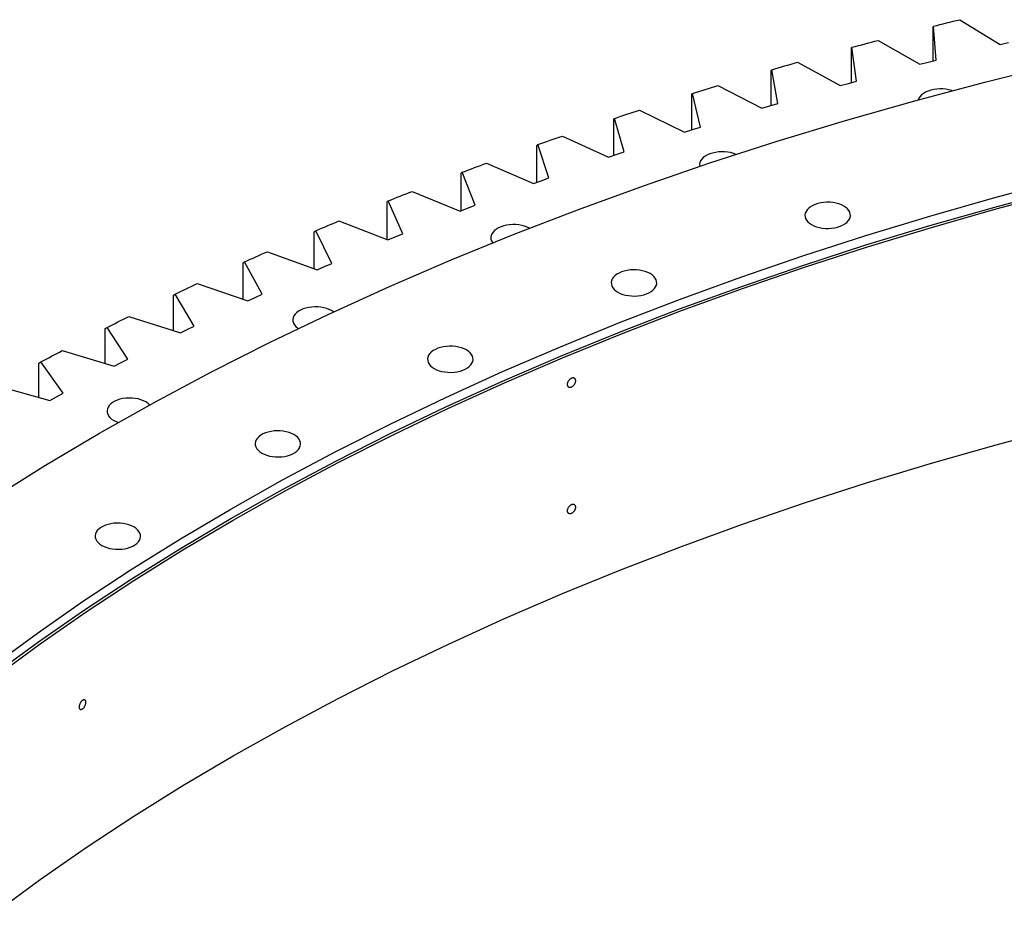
# Model space of a CAD drawing. Header units: millimetres. Extents: x -1209 to 25995, y 126471 to 147133.
# Tile 13 of 21: x 14503 to 15348, y 138319 to 139085. Entities that reach past the tile are written whole.
import ezdxf

# ---------------------------------------------------------------- set-up
doc = ezdxf.new("R2010")
doc.units = ezdxf.units.MM
doc.header["$LTSCALE"] = 100

msp = doc.modelspace()

# ---------------------------------------------------------------- linework, layer by layer
at = {"color": 7, "linetype": 'Continuous', "lineweight": 25}
for p, q in [((15310.31, 139085.25), (15344.95, 139064.08)), ((15287.35, 139078.84), (15287.56, 139079.65)), ((15287.35, 139049.87), (15287.35, 139078.84)), ((15290.07, 139050.56), (15287.56, 139079.65)), ((15240.18, 139067.51), (15275.84, 139046.92)), ((15217.38, 139060.73), (15217.71, 139061.54)), ((15217.38, 139031.33), (15217.38, 139060.73)), ((15221.64, 139032.51), (15217.71, 139061.54)), ((15344.95, 139064.08), (15352.15, 139065.79)), ((15282.95, 139048.75), (15290.07, 139050.56)), ((15148.32, 139041.49), (15148.77, 139042.3)), ((15148.32, 139011.63), (15148.32, 139041.49)), ((15154.13, 139013.34), (15148.77, 139042.3)), ((15170.94, 139048.64), (15207.59, 139028.63)), ((15275.84, 139046.92), (15282.95, 139048.75)), ((15214.61, 139030.58), (15221.64, 139032.51)), ((15102.65, 139028.64), (15140.27, 139009.24)), ((15207.59, 139028.63), (15214.61, 139030.58)), ((15080.23, 139021.12), (15080.8, 139021.94)), ((15080.23, 138990.76), (15080.23, 139021.12)), ((15087.58, 138993.08), (15080.8, 139021.94)), ((15035.37, 139007.53), (15073.93, 138988.75)), ((15140.27, 139009.24), (15147.19, 139011.3)), ((15147.19, 139011.3), (15154.13, 139013.34)), ((15013.17, 138999.65), (15013.86, 139000.48)), ((15013.17, 138968.74), (15013.17, 138999.65)), ((15022.04, 138971.74), (15013.86, 139000.48)), ((15073.93, 138988.75), (15080.75, 138990.92)), ((15080.75, 138990.92), (15087.58, 138993.08)), ((14969.15, 138985.33), (15008.62, 138967.19)), ((14947.18, 138977.09), (14948, 138977.93)), ((14947.18, 138945.59), (14947.18, 138977.09)), ((14957.59, 138949.34), (14948, 138977.93)), ((15008.62, 138967.19), (15015.32, 138969.47)), ((15015.32, 138969.47), (15022.04, 138971.74)), ((14904.05, 138962.06), (14944.39, 138944.57)), ((14882.33, 138953.46), (14883.26, 138954.32)), ((14882.33, 138921.32), (14882.33, 138953.46)), ((14894.25, 138925.9), (14883.26, 138954.32)), ((14950.98, 138946.96), (14957.59, 138949.34)), ((14944.39, 138944.57), (14950.98, 138946.96)), ((14840.11, 138937.74), (14881.29, 138920.91)), ((14818.67, 138928.78), (14819.72, 138929.66)), ((14818.67, 138896.51), (14818.67, 138928.78)), ((14832.09, 138901.42), (14819.72, 138929.66)), ((14881.29, 138920.91), (14887.76, 138923.41)), ((14887.76, 138923.41), (14894.25, 138925.9)), ((14777.39, 138912.38), (14819.38, 138896.23)), ((14756.24, 138903.07), (14757.4, 138903.97)), ((14756.24, 138871.44), (14756.24, 138903.07)), ((14771.16, 138875.95), (14757.4, 138903.97)), ((14819.38, 138896.23), (14825.73, 138898.83)), ((14825.73, 138898.83), (14832.09, 138901.42)), ((14715.94, 138886), (14758.7, 138870.55)), ((14695.09, 138876.35), (14696.37, 138877.27)), ((14695.09, 138845.32), (14695.09, 138876.35)), ((14711.49, 138849.49), (14696.37, 138877.27)), ((14758.7, 138870.55), (14764.92, 138873.26)), ((14764.92, 138873.26), (14771.16, 138875.95)), ((14655.81, 138858.63), (14699.31, 138843.89)), ((14635.28, 138848.65), (14636.67, 138849.59)), ((14635.28, 138818.16), (14635.28, 138848.65)), ((14653.15, 138822.06), (14636.67, 138849.59)), ((14699.31, 138843.89), (14705.4, 138846.69)), ((14705.4, 138846.69), (14711.49, 138849.49)), ((14597.04, 138830.29), (14641.25, 138816.27)), ((14647.19, 138819.17), (14653.15, 138822.06)), ((14576.85, 138819.98), (14578.36, 138820.94)), ((14576.85, 138789.99), (14576.85, 138819.98)), ((14596.18, 138793.69), (14578.36, 138820.94)), ((14641.25, 138816.27), (14647.19, 138819.17)), ((14539.69, 138801.01), (14584.57, 138787.71)), ((14519.85, 138790.36), (14521.47, 138791.35)), ((14519.85, 138760.84), (14519.85, 138790.36)), ((14540.62, 138764.4), (14521.47, 138791.35)), ((14584.57, 138787.71), (14590.37, 138790.7)), ((14590.37, 138790.7), (14596.18, 138793.69)), ((14483.79, 138770.79), (14529.3, 138758.23)), ((14534.95, 138761.32), (14540.62, 138764.4)), ((14529.3, 138758.23), (14534.95, 138761.32))]:
    msp.add_line(p, q, dxfattribs=at)
at = {"color": 7, "linetype": 'Continuous', "lineweight": 25, "flags": 128}
for points in [[(15287.56, 139079.65), (15290.4, 139080.36), (15293.24, 139081.06), (15296.08, 139081.76), (15298.93, 139082.47), (15301.77, 139083.16), (15304.62, 139083.86), (15307.47, 139084.56), (15310.31, 139085.25)], [(15217.71, 139061.54), (15220.51, 139062.29), (15223.32, 139063.05), (15226.12, 139063.79), (15228.93, 139064.54), (15231.74, 139065.29), (15234.55, 139066.03), (15237.36, 139066.77), (15240.18, 139067.51)], [(14480.63, 138674.61), (14525.59, 138702.68), (14571.81, 138730.07), (14619.25, 138756.75), (14667.89, 138782.71), (14717.68, 138807.92), (14768.61, 138832.37), (14820.62, 138856.04), (14873.69, 138878.92), (14927.78, 138900.98), (14982.85, 138922.23), (15038.87, 138942.63), (15095.79, 138962.18), (15153.58, 138980.86), (15212.19, 138998.66), (15271.59, 139015.58), (15331.74, 139031.58), (15392.6, 139046.68)], [(15148.77, 139042.3), (15151.54, 139043.1), (15154.3, 139043.9), (15157.07, 139044.69), (15159.84, 139045.48), (15162.61, 139046.28), (15165.38, 139047.06), (15168.16, 139047.85), (15170.94, 139048.64)], [(15080.8, 139021.94), (15083.53, 139022.78), (15086.25, 139023.63), (15088.98, 139024.47), (15091.71, 139025.3), (15094.44, 139026.14), (15097.18, 139026.97), (15099.91, 139027.81), (15102.65, 139028.64)], [(15303.7, 139024.26), (15303.27, 139024.4), (15300.87, 139025.06), (15298.33, 139025.53), (15295.71, 139025.79), (15293.05, 139025.84), (15290.4, 139025.68), (15287.81, 139025.32), (15285.34, 139024.75), (15283.02, 139024), (15280.9, 139023.07), (15279.02, 139021.99), (15277.41, 139020.76), (15276.1, 139019.42), (15275.13, 139017.99), (15274.5, 139016.5), (15274.46, 139016.36)], [(15013.86, 139000.48), (15016.54, 139001.37), (15019.23, 139002.25), (15021.91, 139003.14), (15024.6, 139004.02), (15027.29, 139004.9), (15029.98, 139005.78), (15032.67, 139006.66), (15035.37, 139007.53)], [(14948, 138977.93), (14950.63, 138978.86), (14953.27, 138979.79), (14955.92, 138980.72), (14958.56, 138981.65), (14961.2, 138982.57), (14963.85, 138983.49), (14966.5, 138984.41), (14969.15, 138985.33)], [(15118.17, 138969.55), (15115.95, 138970.39), (15113.55, 138971.05), (15111.01, 138971.52), (15108.39, 138971.78), (15105.73, 138971.83), (15103.08, 138971.68), (15100.49, 138971.31), (15098.02, 138970.75), (15095.7, 138969.99), (15093.58, 138969.07), (15091.7, 138967.98), (15090.09, 138966.76), (15088.78, 138965.42), (15087.81, 138963.99), (15087.18, 138962.49), (15086.9, 138960.97), (15086.99, 138959.43), (15087.03, 138959.25)], [(14883.26, 138954.32), (14885.85, 138955.29), (14888.45, 138956.26), (14891.04, 138957.24), (14893.64, 138958.2), (14896.24, 138959.17), (14898.84, 138960.14), (14901.44, 138961.1), (14904.05, 138962.06)], [(14480.14, 138530.38), (14518.56, 138558.52), (14558.24, 138586.06), (14599.16, 138612.99), (14641.29, 138639.3), (14684.59, 138664.96), (14729.04, 138689.96), (14774.61, 138714.28), (14821.27, 138737.9), (14868.98, 138760.81), (14917.72, 138782.99), (14967.44, 138804.42), (15018.12, 138825.1), (15069.72, 138845), (15122.2, 138864.12), (15175.54, 138882.44), (15229.68, 138899.94), (15284.6, 138916.62), (15340.26, 138932.47), (15396.62, 138947.47)], [(14480.14, 138522.22), (14518.56, 138550.35), (14558.24, 138577.89), (14599.16, 138604.83), (14641.29, 138631.14), (14684.59, 138656.8), (14729.04, 138681.8), (14774.61, 138706.11), (14821.27, 138729.74), (14868.98, 138752.64), (14917.72, 138774.82), (14967.44, 138796.26), (15018.12, 138816.93), (15069.72, 138836.84), (15122.2, 138855.95), (15175.54, 138874.27), (15229.68, 138891.78), (15284.6, 138908.46), (15340.26, 138924.3), (15396.62, 138939.3)], [(14482.52, 138521.16), (14520.89, 138549.26), (14560.53, 138576.77), (14601.39, 138603.67), (14643.46, 138629.94), (14686.71, 138655.57), (14731.11, 138680.54), (14776.62, 138704.83), (14823.22, 138728.42), (14870.87, 138751.3), (14919.54, 138773.45), (14969.21, 138794.86), (15019.82, 138815.51), (15071.35, 138835.39), (15123.77, 138854.48), (15177.04, 138872.77), (15231.11, 138890.25), (15285.96, 138906.91), (15341.55, 138922.74), (15397.84, 138937.72)], [(14819.72, 138929.66), (14822.26, 138930.67), (14824.8, 138931.69), (14827.35, 138932.7), (14829.9, 138933.71), (14832.45, 138934.72), (14835, 138935.73), (14837.55, 138936.73), (14840.11, 138937.74)], [(15183.07, 138909.25), (15185.07, 138908.24), (15187.3, 138907.4), (15189.7, 138906.74), (15192.24, 138906.28), (15194.86, 138906.02), (15197.52, 138905.96), (15200.17, 138906.12), (15202.75, 138906.48), (15205.23, 138907.05), (15207.55, 138907.8), (15209.67, 138908.73), (15211.55, 138909.81), (15213.16, 138911.04), (15214.46, 138912.38), (15215.44, 138913.81), (15216.07, 138915.3), (15216.34, 138916.83), (15216.25, 138918.36), (15215.8, 138919.88), (15214.99, 138921.34), (15213.85, 138922.73), (15212.39, 138924.02), (15210.64, 138925.17), (15208.64, 138926.18), (15206.41, 138927.03), (15204.01, 138927.69), (15201.47, 138928.15), (15198.85, 138928.41), (15196.19, 138928.46), (15193.54, 138928.31), (15190.95, 138927.94), (15188.48, 138927.38), (15186.16, 138926.63), (15184.04, 138925.7), (15182.16, 138924.61), (15180.55, 138923.39), (15179.24, 138922.05), (15178.27, 138920.62), (15177.64, 138919.13), (15177.37, 138917.6), (15177.46, 138916.06), (15177.91, 138914.55), (15178.71, 138913.08), (15179.86, 138911.7), (15181.32, 138910.41), (15183.07, 138909.25)], [(14757.4, 138903.97), (14759.89, 138905.02), (14762.39, 138906.08), (14764.88, 138907.13), (14767.38, 138908.18), (14769.88, 138909.24), (14772.38, 138910.28), (14774.89, 138911.33), (14777.39, 138912.38)], [(14940.81, 138906.12), (14938.99, 138907.02), (14936.76, 138907.86), (14934.36, 138908.52), (14931.82, 138908.99), (14929.2, 138909.25), (14926.54, 138909.3), (14923.89, 138909.14), (14921.31, 138908.78), (14918.83, 138908.21), (14916.51, 138907.46), (14914.39, 138906.53), (14912.51, 138905.45), (14910.9, 138904.22), (14909.6, 138902.88), (14908.62, 138901.45), (14907.99, 138899.96), (14907.72, 138898.43), (14907.81, 138896.9), (14908.26, 138895.38), (14909.07, 138893.92), (14909.31, 138893.58)], [(14696.37, 138877.27), (14698.81, 138878.37), (14701.25, 138879.46), (14703.69, 138880.56), (14706.14, 138881.65), (14708.59, 138882.74), (14711.04, 138883.83), (14713.49, 138884.92), (14715.94, 138886)], [(15016.8, 138851.23), (15018.81, 138850.22), (15021.03, 138849.38), (15023.44, 138848.72), (15025.97, 138848.25), (15028.6, 138847.99), (15031.26, 138847.94), (15033.9, 138848.1), (15036.49, 138848.46), (15038.96, 138849.02), (15041.28, 138849.78), (15043.41, 138850.71), (15045.29, 138851.79), (15046.9, 138853.02), (15048.2, 138854.36), (15049.18, 138855.78), (15049.81, 138857.28), (15050.08, 138858.81), (15049.99, 138860.34), (15049.54, 138861.86), (15048.73, 138863.32), (15047.59, 138864.71), (15046.13, 138865.99), (15044.38, 138867.15), (15042.37, 138868.16), (15040.15, 138869), (15037.74, 138869.66), (15035.21, 138870.13), (15032.58, 138870.39), (15029.92, 138870.44), (15027.28, 138870.28), (15024.69, 138869.92), (15022.22, 138869.36), (15019.9, 138868.6), (15017.77, 138867.67), (15015.89, 138866.59), (15014.28, 138865.36), (15012.98, 138864.02), (15012, 138862.6), (15011.37, 138861.1), (15011.1, 138859.57), (15011.19, 138858.04), (15011.64, 138856.52), (15012.45, 138855.06), (15013.59, 138853.67), (15015.05, 138852.39), (15016.8, 138851.23)], [(14636.67, 138849.59), (14639.06, 138850.72), (14641.44, 138851.86), (14643.83, 138852.99), (14646.22, 138854.12), (14648.62, 138855.25), (14651.01, 138856.38), (14653.41, 138857.51), (14655.81, 138858.63)], [(14772.73, 138834.29), (14771.11, 138835.36), (14769.1, 138836.37), (14766.88, 138837.21), (14764.47, 138837.87), (14761.94, 138838.33), (14759.31, 138838.59), (14756.65, 138838.65), (14754, 138838.49), (14751.42, 138838.12), (14748.94, 138837.56), (14746.62, 138836.81), (14744.5, 138835.88), (14742.62, 138834.79), (14741.01, 138833.57), (14739.71, 138832.23), (14738.73, 138830.8), (14738.1, 138829.31), (14737.83, 138827.78), (14737.92, 138826.24), (14738.37, 138824.73), (14739.18, 138823.27), (14740.32, 138821.88), (14741.78, 138820.59), (14742.57, 138820.03)], [(14578.36, 138820.94), (14580.69, 138822.11), (14583.01, 138823.29), (14585.35, 138824.46), (14587.68, 138825.63), (14590.02, 138826.8), (14592.36, 138827.96), (14594.7, 138829.13), (14597.04, 138830.29)], [(14859.16, 138785.67), (14861.17, 138784.66), (14863.4, 138783.82), (14865.8, 138783.16), (14868.34, 138782.69), (14870.96, 138782.43), (14873.62, 138782.38), (14876.27, 138782.54), (14878.85, 138782.9), (14881.33, 138783.47), (14883.65, 138784.22), (14885.77, 138785.15), (14887.65, 138786.23), (14889.26, 138787.46), (14890.56, 138788.8), (14891.54, 138790.23), (14892.17, 138791.72), (14892.44, 138793.25), (14892.35, 138794.78), (14891.9, 138796.3), (14891.09, 138797.76), (14889.95, 138799.15), (14888.49, 138800.43), (14886.74, 138801.59), (14884.74, 138802.6), (14882.51, 138803.44), (14880.11, 138804.1), (14877.57, 138804.57), (14874.95, 138804.83), (14872.29, 138804.88), (14869.64, 138804.72), (14867.05, 138804.36), (14864.58, 138803.8), (14862.26, 138803.04), (14860.14, 138802.12), (14858.26, 138801.03), (14856.65, 138799.81), (14855.34, 138798.47), (14854.37, 138797.04), (14853.74, 138795.54), (14853.46, 138794.02), (14853.56, 138792.48), (14854.01, 138790.97), (14854.81, 138789.5), (14855.96, 138788.11), (14857.42, 138786.83), (14859.16, 138785.67)], [(14521.47, 138791.35), (14523.74, 138792.56), (14526.01, 138793.77), (14528.28, 138794.98), (14530.56, 138796.19), (14532.84, 138797.4), (14535.12, 138798.6), (14537.4, 138799.8), (14539.69, 138801.01)], [(14615, 138754.42), (14614.83, 138754.6), (14613.37, 138755.88), (14611.62, 138757.04), (14609.61, 138758.05), (14607.39, 138758.89), (14604.98, 138759.55), (14602.45, 138760.02), (14599.82, 138760.28), (14597.16, 138760.33), (14594.52, 138760.17), (14591.93, 138759.81), (14589.45, 138759.25), (14587.13, 138758.49), (14585.01, 138757.56), (14583.13, 138756.48), (14581.52, 138755.25), (14580.22, 138753.91), (14579.24, 138752.48), (14578.61, 138750.99), (14578.34, 138749.46), (14578.43, 138747.93), (14578.88, 138746.41), (14579.69, 138744.95), (14580.83, 138743.56), (14582.29, 138742.28), (14584.04, 138741.12), (14584.04, 138741.12)], [(14584.04, 138741.12), (14586.05, 138740.11), (14588.02, 138739.35)], [(14482.52, 138318.66), (14520.89, 138346.76), (14560.53, 138374.27), (14601.39, 138401.17), (14643.46, 138427.44), (14686.71, 138453.07), (14731.11, 138478.04), (14776.62, 138502.33), (14823.22, 138525.92), (14870.87, 138548.8), (14919.54, 138570.95), (14969.21, 138592.36), (15019.82, 138613.01), (15071.35, 138632.88), (15123.77, 138651.98), (15177.04, 138670.27), (15231.11, 138687.75), (15285.96, 138704.41), (15341.55, 138720.24), (15397.84, 138735.22)], [(14711.18, 138713), (14713.18, 138711.99), (14715.41, 138711.15), (14717.81, 138710.49), (14720.35, 138710.03), (14722.97, 138709.76), (14725.63, 138709.71), (14728.28, 138709.87), (14730.86, 138710.23), (14733.34, 138710.8), (14735.66, 138711.55), (14737.78, 138712.48), (14739.66, 138713.56), (14741.27, 138714.79), (14742.58, 138716.13), (14743.55, 138717.56), (14744.18, 138719.05), (14744.45, 138720.58), (14744.36, 138722.11), (14743.91, 138723.63), (14743.11, 138725.09), (14741.96, 138726.48), (14740.5, 138727.77), (14738.75, 138728.92), (14736.75, 138729.93), (14734.52, 138730.78), (14732.12, 138731.44), (14729.58, 138731.9), (14726.96, 138732.16), (14724.3, 138732.21), (14721.65, 138732.06), (14719.07, 138731.69), (14716.59, 138731.13), (14714.27, 138730.38), (14712.15, 138729.45), (14710.27, 138728.36), (14708.66, 138727.14), (14707.36, 138725.8), (14706.38, 138724.37), (14705.75, 138722.88), (14705.48, 138721.35), (14705.57, 138719.81), (14706.02, 138718.3), (14706.82, 138716.83), (14707.97, 138715.45), (14709.43, 138714.16), (14711.18, 138713)], [(14573.8, 138633.7), (14575.8, 138632.69), (14578.03, 138631.84), (14580.43, 138631.18), (14582.97, 138630.72), (14585.59, 138630.46), (14588.25, 138630.41), (14590.9, 138630.56), (14593.49, 138630.93), (14595.96, 138631.49), (14598.28, 138632.24), (14600.4, 138633.17), (14602.28, 138634.26), (14603.89, 138635.48), (14605.2, 138636.82), (14606.17, 138638.25), (14606.8, 138639.74), (14607.07, 138641.27), (14606.98, 138642.81), (14606.53, 138644.32), (14605.73, 138645.79), (14604.58, 138647.17), (14603.12, 138648.46), (14601.37, 138649.62), (14599.37, 138650.63), (14597.14, 138651.47), (14594.74, 138652.13), (14592.2, 138652.59), (14589.58, 138652.85), (14586.92, 138652.91), (14584.27, 138652.75), (14581.69, 138652.39), (14579.21, 138651.82), (14576.89, 138651.07), (14574.77, 138650.14), (14572.89, 138649.05), (14571.28, 138647.83), (14569.98, 138646.49), (14569, 138645.06), (14568.37, 138643.57), (14568.1, 138642.04), (14568.19, 138640.5), (14568.64, 138638.99), (14569.45, 138637.53), (14570.59, 138636.14), (14572.05, 138634.85), (14573.8, 138633.7)]]:
    msp.add_lwpolyline(points, dxfattribs=at)
at = {"color": 7, "linetype": 'Continuous', "lineweight": 25}
for points in [[(14980.59, 138775.1), (14980.59, 138774.86), (14980.56, 138774.61), (14980.47, 138774.1), (14980.4, 138773.84), (14980.21, 138773.32), (14980.1, 138773.06), (14979.84, 138772.55), (14979.68, 138772.3), (14979.35, 138771.82), (14979.16, 138771.59), (14978.76, 138771.16), (14978.55, 138770.96), (14978.11, 138770.59), (14977.88, 138770.43), (14977.41, 138770.13), (14977.17, 138770.01), (14976.7, 138769.81), (14976.45, 138769.74), (14975.99, 138769.64), (14975.76, 138769.61), (14975.32, 138769.61), (14975.1, 138769.64), (14974.71, 138769.74), (14974.52, 138769.81), (14974.18, 138770.01), (14974.03, 138770.14), (14973.77, 138770.42), (14973.65, 138770.59), (14973.47, 138770.96), (14973.4, 138771.16), (14973.31, 138771.59), (14973.28, 138771.83), (14973.28, 138772.31), (14973.31, 138772.55), (14973.4, 138773.07), (14973.47, 138773.33), (14973.65, 138773.85), (14973.76, 138774.11), (14974.03, 138774.62), (14974.18, 138774.87), (14974.52, 138775.35), (14974.7, 138775.58), (14975.1, 138776.01), (14975.31, 138776.21), (14975.75, 138776.58), (14975.98, 138776.75), (14976.45, 138777.04), (14976.69, 138777.16), (14977.17, 138777.36), (14977.41, 138777.44), (14977.87, 138777.54), (14978.1, 138777.56), (14978.55, 138777.56), (14978.76, 138777.54), (14979.16, 138777.44), (14979.34, 138777.36), (14979.68, 138777.16), (14979.83, 138777.04), (14980.1, 138776.75), (14980.21, 138776.58), (14980.4, 138776.21), (14980.47, 138776.01), (14980.56, 138775.58), (14980.59, 138775.35), (14980.59, 138775.1)], [(14980.59, 138666.5), (14980.59, 138666.26), (14980.56, 138666.01), (14980.47, 138665.5), (14980.4, 138665.24), (14980.21, 138664.72), (14980.1, 138664.46), (14979.84, 138663.95), (14979.68, 138663.7), (14979.35, 138663.22), (14979.16, 138662.99), (14978.76, 138662.56), (14978.55, 138662.36), (14978.11, 138661.99), (14977.88, 138661.83), (14977.41, 138661.54), (14977.17, 138661.41), (14976.7, 138661.21), (14976.45, 138661.14), (14975.99, 138661.04), (14975.76, 138661.01), (14975.32, 138661.01), (14975.1, 138661.04), (14974.71, 138661.14), (14974.52, 138661.21), (14974.18, 138661.41), (14974.03, 138661.54), (14973.77, 138661.82), (14973.65, 138661.99), (14973.47, 138662.36), (14973.4, 138662.56), (14973.31, 138662.99), (14973.28, 138663.23), (14973.28, 138663.71), (14973.31, 138663.95), (14973.4, 138664.47), (14973.47, 138664.73), (14973.65, 138665.25), (14973.76, 138665.51), (14974.03, 138666.02), (14974.18, 138666.27), (14974.52, 138666.75), (14974.7, 138666.98), (14975.1, 138667.41), (14975.31, 138667.61), (14975.75, 138667.98), (14975.98, 138668.15), (14976.45, 138668.44), (14976.69, 138668.56), (14977.17, 138668.76), (14977.41, 138668.84), (14977.87, 138668.94), (14978.1, 138668.96), (14978.55, 138668.96), (14978.76, 138668.94), (14979.16, 138668.84), (14979.34, 138668.76), (14979.68, 138668.56), (14979.83, 138668.44), (14980.1, 138668.15), (14980.21, 138667.98), (14980.4, 138667.61), (14980.47, 138667.41), (14980.56, 138666.98), (14980.59, 138666.75), (14980.59, 138666.5)], [(14560.19, 138498.97), (14560.19, 138498.73), (14560.17, 138498.47), (14560.09, 138497.96), (14560.04, 138497.68), (14559.89, 138497.14), (14559.8, 138496.87), (14559.59, 138496.33), (14559.47, 138496.05), (14559.2, 138495.53), (14559.05, 138495.28), (14558.73, 138494.79), (14558.56, 138494.57), (14558.21, 138494.14), (14558.03, 138493.95), (14557.65, 138493.6), (14557.46, 138493.45), (14557.08, 138493.19), (14556.89, 138493.08), (14556.51, 138492.92), (14556.33, 138492.87), (14555.98, 138492.81), (14555.81, 138492.81), (14555.49, 138492.86), (14555.35, 138492.91), (14555.07, 138493.07), (14554.95, 138493.18), (14554.74, 138493.43), (14554.65, 138493.58), (14554.51, 138493.93), (14554.45, 138494.12), (14554.38, 138494.54), (14554.36, 138494.77), (14554.36, 138495.25), (14554.37, 138495.5), (14554.45, 138496.02), (14554.5, 138496.3), (14554.65, 138496.84), (14554.74, 138497.11), (14554.95, 138497.66), (14555.07, 138497.93), (14555.34, 138498.45), (14555.49, 138498.7), (14555.81, 138499.19), (14555.97, 138499.41), (14556.33, 138499.84), (14556.51, 138500.03), (14556.88, 138500.38), (14557.07, 138500.53), (14557.46, 138500.79), (14557.65, 138500.9), (14558.02, 138501.06), (14558.21, 138501.12), (14558.56, 138501.17), (14558.73, 138501.17), (14559.04, 138501.12), (14559.2, 138501.07), (14559.46, 138500.91), (14559.59, 138500.81), (14559.8, 138500.55), (14559.89, 138500.4), (14560.04, 138500.06), (14560.09, 138499.86), (14560.17, 138499.44), (14560.19, 138499.21), (14560.19, 138498.97)]]:
    msp.add_open_spline(points, degree=3, knots=[0, 0, 0, 0, 0.03125, 0.03125, 0.0625, 0.0625, 0.09375, 0.09375, 0.125, 0.125, 0.15625, 0.15625, 0.1875, 0.1875, 0.21875, 0.21875, 0.25, 0.25, 0.28125, 0.28125, 0.3125, 0.3125, 0.34375, 0.34375, 0.375, 0.375, 0.40625, 0.40625, 0.4375, 0.4375, 0.46875, 0.46875, 0.5, 0.5, 0.53125, 0.53125, 0.5625, 0.5625, 0.59375, 0.59375, 0.625, 0.625, 0.65625, 0.65625, 0.6875, 0.6875, 0.71875, 0.71875, 0.75, 0.75, 0.78125, 0.78125, 0.8125, 0.8125, 0.84375, 0.84375, 0.875, 0.875, 0.90625, 0.90625, 0.9375, 0.9375, 0.96875, 0.96875, 1, 1, 1, 1], dxfattribs=at)

doc.saveas('drawing.dxf')
